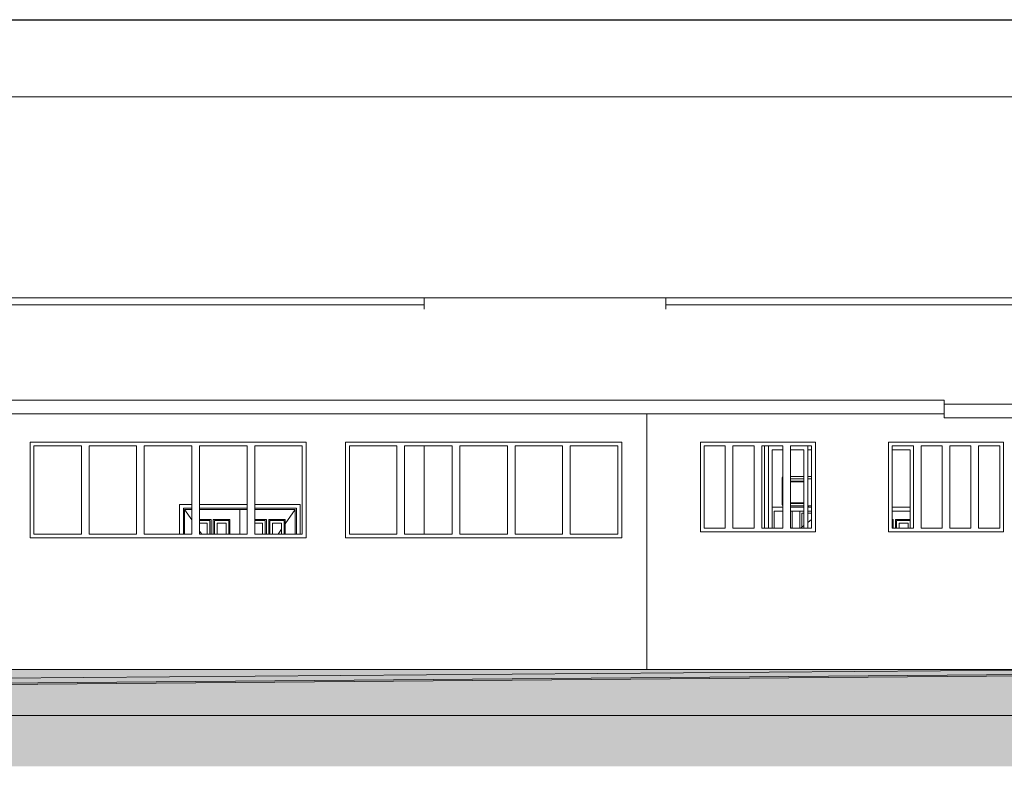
# Model space of a CAD drawing. Header units: millimetres. Extents: x 0 to 650, y -1 to 707.
# Tile 90 of 256: x 324 to 452, y 610 to 707. Entities that reach past the tile are written whole.
import ezdxf
from ezdxf.xclip import XClip

# ---------------------------------------------------------------- set-up
doc = ezdxf.new("R2010")
doc.units = ezdxf.units.MM
doc.header["$MEASUREMENT"] = 0
doc.header["$XCLIPFRAME"] = 0
doc.linetypes.add('Wipeout_Contour', pattern=[1000, 0, -1000])
for name, color, linetype in [('Cobertura.ARQ', 7, 'Continuous'), ('Desenho 2D - Geral', 7, 'Continuous'), ('Desenho 2D - Geral.2D', 7, 'Continuous'), ('Interior - Mobiliário .ARQ', 7, 'Continuous'), ('Laje.ARQ', 7, 'Continuous'), ('Parede.ARQ', 7, 'Continuous')]:
    doc.layers.add(name, color=color, linetype=linetype)

# ---------------------------------------------------------------- blocks, each defined once
blk = doc.blocks.new('Desenho_3_3', base_point=(252.31, 622.83))
at = {"color": 254, "linetype": 'Wipeout_Contour', "lineweight": 0, "ltscale": 2845.690956}
blk.add_wipeout([(499.76, 622.68), (94.54, 622.68), (94.54, 616.68), (499.76, 616.68)], dxfattribs=at).dxf.layer = 'Laje.ARQ'
at = {"color": 254, "linetype": 'Wipeout_Contour', "lineweight": 0, "ltscale": 3107.670089}
blk.add_wipeout([(376.69, 669.63), (408.19, 669.63), (408.19, 671.13), (376.69, 671.13)], dxfattribs=at).dxf.layer = 'Parede.ARQ'
at = {"color": 254, "linetype": 'Wipeout_Contour', "lineweight": 0, "ltscale": 2893.854148}
blk.add_wipeout([(325.78, 640.33), (325.78, 651.83), (325.28, 651.83), (325.28, 640.33)], dxfattribs=at).dxf.layer = 'Parede.ARQ'
at = {"color": 254, "linetype": 'Wipeout_Contour', "lineweight": 0, "ltscale": 2960.468442}
blk.add_wipeout([(360.78, 651.83), (360.78, 640.33), (361.28, 640.33), (361.28, 651.83)], dxfattribs=at).dxf.layer = 'Parede.ARQ'
at = {"color": 254, "linetype": 'Wipeout_Contour', "lineweight": 0, "ltscale": 2971.564923}
blk.add_wipeout([(366.93, 651.83), (366.43, 651.83), (366.43, 640.33), (366.93, 640.33)], dxfattribs=at).dxf.layer = 'Parede.ARQ'
at = {"color": 254, "linetype": 'Wipeout_Contour', "lineweight": 0, "ltscale": 3044.163299}
blk.add_wipeout([(401.93, 640.33), (402.43, 640.33), (402.43, 651.83), (401.93, 651.83)], dxfattribs=at).dxf.layer = 'Parede.ARQ'
at = {"color": 254, "linetype": 'Wipeout_Contour', "lineweight": 0, "ltscale": 3068.468733}
blk.add_wipeout([(413.19, 641.13), (413.19, 651.83), (412.69, 651.83), (412.69, 641.13)], dxfattribs=at).dxf.layer = 'Parede.ARQ'
at = {"color": 254, "linetype": 'Wipeout_Contour', "lineweight": 0, "ltscale": 3100.07659}
blk.add_wipeout([(427.19, 651.83), (427.19, 641.13), (427.69, 641.13), (427.69, 651.83)], dxfattribs=at).dxf.layer = 'Parede.ARQ'
at = {"color": 254, "linetype": 'Wipeout_Contour', "lineweight": 0, "ltscale": 3122.373798}
blk.add_wipeout([(437.72, 641.13), (437.72, 651.83), (437.22, 651.83), (437.22, 641.13)], dxfattribs=at).dxf.layer = 'Parede.ARQ'
at = {"color": 254, "linetype": 'Wipeout_Contour', "lineweight": 0, "ltscale": 3155.245237}
blk.add_wipeout([(451.72, 651.83), (451.72, 641.13), (452.22, 641.13), (452.22, 651.83)], dxfattribs=at).dxf.layer = 'Parede.ARQ'
at = {"layer": 'Desenho 2D - Geral', "linetype": 'Continuous', "lineweight": 0}
h = blk.add_hatch(dxfattribs=at)
h.set_pattern_fill('Terra_0003', color=83, style=0, pattern_type=2)
h.set_pattern_definition([(45, (252.3092, 622.835), (-2.757716, 2.757716), []), (45, (251.39, 623.754), (-5.51543, 5.51543), []), (45, (250.471, 624.673), (-5.51543, 5.51543), []), (135, (249.5515, 625.5926), (0.919239, 0.919239), [3.9, -3.9])])
h.paths.add_polyline_path([(501.6, 622.26), (94.54, 618.85), (94.54, 610.08), (501.6, 610.08)])
at = {"layer": 'Laje.ARQ', "linetype": 'Continuous', "lineweight": 0}
h = blk.add_hatch(dxfattribs=at)
h.set_pattern_fill('Concreto_Celular_0003', color=83, style=0, pattern_type=2)
h.set_pattern_definition([(0, (252.309, 622.835), (0, 7.79423), [0.4875, -4.0125]), (0, (254.559, 626.732), (0, 7.79423), [0.4875, -4.0125]), (60, (252.309, 622.835), (-6.75, 3.89711), [0.4875, -4.0125]), (60, (256.809, 622.835), (-6.75, 3.89711), [0.4875, -4.0125]), (120, (252.797, 622.835), (6.75, 3.89711), [0.4875, -4.0125]), (120, (257.297, 622.835), (6.75, 3.89711), [0.4875, -4.0125]), (0, (252.3092, 623.5849), (0, 1.5), [0, -1.5, 0, -2.25]), (45, (253.0592, 623.5849), (-1.06066, 1.06066), [0, -1.125, 0, -1.875])])
h.paths.add_polyline_path([(499.76, 622.68), (94.54, 622.68), (94.54, 616.68), (499.76, 616.68)])
at = {"layer": 'Desenho 2D - Geral', "color": 9, "linetype": 'Continuous', "lineweight": 0}
blk.add_line((94.54, 618.85), (501.6, 622.26), dxfattribs=at)
at = {"layer": 'Desenho 2D - Geral.2D', "color": 7, "linetype": 'Continuous', "lineweight": 0}
for p, q in [((94.54, 619.74), (504.07, 623.01)), ((94.54, 619.03), (504.07, 622.43))]:
    blk.add_line(p, q, dxfattribs=at)
at = {"layer": 'Laje.ARQ', "color": 7, "linetype": 'Continuous', "lineweight": 0}
for p, q in [((499.76, 622.68), (94.54, 622.68)), ((499.76, 616.68), (94.54, 616.68))]:
    blk.add_line(p, q, dxfattribs=at)
at = {"color": 254, "linetype": 'Wipeout_Contour', "lineweight": 0, "ltscale": 3025.24454}
blk.add_wipeout([(320.69, 670.23), (376.69, 670.23), (376.69, 671.13), (320.69, 671.13)], dxfattribs=at).dxf.layer = 'Parede.ARQ'
at = {"color": 254, "linetype": 'Wipeout_Contour', "lineweight": 0, "ltscale": 3226.376818}
blk.add_wipeout([(408.19, 670.23), (485.69, 670.23), (485.69, 671.13), (408.19, 671.13)], dxfattribs=at).dxf.layer = 'Parede.ARQ'
at = {"color": 254, "linetype": 'Wipeout_Contour', "lineweight": 0, "ltscale": 10311.505553}
blk.add_wipeout([(325.78, 651.83), (331.98, 651.83), (332.98, 651.83), (339.18, 651.83), (340.18, 651.83), (346.38, 651.83), (347.38, 651.83), (353.58, 651.83), (354.58, 651.83), (360.78, 651.83), (361.28, 651.83), (361.28, 652.33), (325.28, 652.33), (325.28, 651.83)], dxfattribs=at).dxf.layer = 'Parede.ARQ'
at = {"color": 254, "linetype": 'Wipeout_Contour', "lineweight": 0, "ltscale": 10592.238675}
blk.add_wipeout([(401.93, 651.83), (402.43, 651.83), (402.43, 652.33), (366.43, 652.33), (366.43, 651.83), (366.93, 651.83), (373.13, 651.83), (374.13, 651.83), (380.33, 651.83), (381.33, 651.83), (387.53, 651.83), (388.53, 651.83), (394.73, 651.83), (395.73, 651.83)], dxfattribs=at).dxf.layer = 'Parede.ARQ'
at = {"color": 254, "linetype": 'Wipeout_Contour', "lineweight": 0, "ltscale": 9304.005637}
blk.add_wipeout([(413.19, 651.83), (415.94, 651.83), (416.94, 651.83), (419.69, 651.83), (420.69, 651.83), (423.44, 651.83), (424.44, 651.83), (427.19, 651.83), (427.69, 651.83), (427.69, 652.33), (412.69, 652.33), (412.69, 651.83)], dxfattribs=at).dxf.layer = 'Parede.ARQ'
at = {"color": 254, "linetype": 'Wipeout_Contour', "lineweight": 0, "ltscale": 9466.730957}
blk.add_wipeout([(437.72, 651.83), (440.47, 651.83), (441.47, 651.83), (444.22, 651.83), (445.22, 651.83), (447.97, 651.83), (448.97, 651.83), (451.72, 651.83), (452.22, 651.83), (452.22, 652.33), (437.22, 652.33), (437.22, 651.83)], dxfattribs=at).dxf.layer = 'Parede.ARQ'
at = {"color": 254, "linetype": 'Wipeout_Contour', "lineweight": 0, "ltscale": 9201.379234}
blk.add_wipeout([(415.94, 641.13), (413.19, 641.13), (412.69, 641.13), (412.69, 640.63), (427.69, 640.63), (427.69, 641.13), (427.19, 641.13), (424.44, 641.13), (423.44, 641.13), (420.69, 641.13), (419.69, 641.13), (416.94, 641.13)], dxfattribs=at).dxf.layer = 'Parede.ARQ'
at = {"color": 254, "linetype": 'Wipeout_Contour', "lineweight": 0, "ltscale": 9365.887714}
blk.add_wipeout([(440.47, 641.13), (437.72, 641.13), (437.22, 641.13), (437.22, 640.63), (452.22, 640.63), (452.22, 641.13), (451.72, 641.13), (448.97, 641.13), (447.97, 641.13), (445.22, 641.13), (444.22, 641.13), (441.47, 641.13)], dxfattribs=at).dxf.layer = 'Parede.ARQ'
at = {"color": 254, "linetype": 'Wipeout_Contour', "lineweight": 0, "ltscale": 10176.401084}
blk.add_wipeout([(331.98, 640.33), (325.78, 640.33), (325.28, 640.33), (325.28, 639.83), (361.28, 639.83), (361.28, 640.33), (360.78, 640.33), (354.58, 640.33), (353.58, 640.33), (347.38, 640.33), (346.38, 640.33), (340.18, 640.33), (339.18, 640.33), (332.98, 640.33)], dxfattribs=at).dxf.layer = 'Parede.ARQ'
at = {"color": 254, "linetype": 'Wipeout_Contour', "lineweight": 0, "ltscale": 10460.75939}
blk.add_wipeout([(395.73, 640.33), (394.73, 640.33), (388.53, 640.33), (387.53, 640.33), (381.33, 640.33), (380.33, 640.33), (374.13, 640.33), (373.13, 640.33), (366.93, 640.33), (366.43, 640.33), (366.43, 639.83), (402.43, 639.83), (402.43, 640.33), (401.93, 640.33)], dxfattribs=at).dxf.layer = 'Parede.ARQ'
at = {"layer": 'Parede.ARQ', "color": 8, "linetype": 'Continuous', "lineweight": 0}
for p, q in [((320.69, 671.13), (376.69, 671.13)), ((376.69, 671.13), (408.19, 671.13)), ((408.19, 671.13), (485.69, 671.13))]:
    blk.add_line(p, q, dxfattribs=at)
at = {"color": 254, "linetype": 'Wipeout_Contour', "lineweight": 0, "ltscale": 7683.414264}
blk.add_wipeout([(107.7, 670.23), (107.7, 657.78), (444.49, 657.78), (444.49, 657.26), (485.69, 657.26), (485.69, 670.23), (408.19, 670.23), (408.19, 669.63), (376.69, 669.63), (376.69, 670.23)], dxfattribs=at).dxf.layer = 'Cobertura.ARQ'
at = {"color": 254, "linetype": 'Wipeout_Contour', "lineweight": 0, "ltscale": 2906.469726}
blk.add_wipeout([(331.98, 640.33), (332.98, 640.33), (332.98, 651.83), (331.98, 651.83)], dxfattribs=at).dxf.layer = 'Parede.ARQ'
at = {"color": 254, "linetype": 'Wipeout_Contour', "lineweight": 0, "ltscale": 2919.760636}
blk.add_wipeout([(339.18, 640.33), (340.18, 640.33), (340.18, 651.83), (339.18, 651.83)], dxfattribs=at).dxf.layer = 'Parede.ARQ'
at = {"color": 254, "linetype": 'Wipeout_Contour', "lineweight": 0, "ltscale": 2933.274107}
blk.add_wipeout([(346.38, 640.33), (347.38, 640.33), (347.38, 651.83), (346.38, 651.83)], dxfattribs=at).dxf.layer = 'Parede.ARQ'
at = {"color": 254, "linetype": 'Wipeout_Contour', "lineweight": 0, "ltscale": 2947.007076}
blk.add_wipeout([(353.58, 640.33), (354.58, 640.33), (354.58, 651.83), (353.58, 651.83)], dxfattribs=at).dxf.layer = 'Parede.ARQ'
at = {"color": 254, "linetype": 'Wipeout_Contour', "lineweight": 0, "ltscale": 2985.385217}
blk.add_wipeout([(374.13, 640.33), (374.13, 651.83), (373.13, 651.83), (373.13, 640.33)], dxfattribs=at).dxf.layer = 'Parede.ARQ'
at = {"color": 254, "linetype": 'Wipeout_Contour', "lineweight": 0, "ltscale": 2999.907102}
blk.add_wipeout([(381.33, 640.33), (381.33, 651.83), (380.33, 651.83), (380.33, 640.33)], dxfattribs=at).dxf.layer = 'Parede.ARQ'
at = {"color": 254, "linetype": 'Wipeout_Contour', "lineweight": 0, "ltscale": 3014.634179}
blk.add_wipeout([(388.53, 640.33), (388.53, 651.83), (387.53, 651.83), (387.53, 640.33)], dxfattribs=at).dxf.layer = 'Parede.ARQ'
at = {"color": 254, "linetype": 'Wipeout_Contour', "lineweight": 0, "ltscale": 3029.563457}
blk.add_wipeout([(395.73, 640.33), (395.73, 651.83), (394.73, 651.83), (394.73, 640.33)], dxfattribs=at).dxf.layer = 'Parede.ARQ'
at = {"color": 254, "linetype": 'Wipeout_Contour', "lineweight": 0, "ltscale": 3076.027873}
blk.add_wipeout([(415.94, 641.13), (416.94, 641.13), (416.94, 651.83), (415.94, 651.83)], dxfattribs=at).dxf.layer = 'Parede.ARQ'
at = {"color": 254, "linetype": 'Wipeout_Contour', "lineweight": 0, "ltscale": 3084.176858}
blk.add_wipeout([(419.69, 641.13), (420.69, 641.13), (420.69, 651.83), (419.69, 651.83)], dxfattribs=at).dxf.layer = 'Parede.ARQ'
at = {"color": 254, "linetype": 'Wipeout_Contour', "lineweight": 0, "ltscale": 3092.37713}
blk.add_wipeout([(423.44, 641.13), (424.44, 641.13), (424.44, 651.83), (423.44, 651.83)], dxfattribs=at).dxf.layer = 'Parede.ARQ'
at = {"color": 254, "linetype": 'Wipeout_Contour', "lineweight": 0, "ltscale": 3130.241524}
blk.add_wipeout([(440.47, 641.13), (441.47, 641.13), (441.47, 651.83), (440.47, 651.83)], dxfattribs=at).dxf.layer = 'Parede.ARQ'
at = {"color": 254, "linetype": 'Wipeout_Contour', "lineweight": 0, "ltscale": 3138.718606}
blk.add_wipeout([(444.22, 641.13), (445.22, 641.13), (445.22, 651.83), (444.22, 651.83)], dxfattribs=at).dxf.layer = 'Parede.ARQ'
at = {"color": 254, "linetype": 'Wipeout_Contour', "lineweight": 0, "ltscale": 3147.244347}
blk.add_wipeout([(447.97, 641.13), (448.97, 641.13), (448.97, 651.83), (447.97, 651.83)], dxfattribs=at).dxf.layer = 'Parede.ARQ'
at = {"layer": 'Cobertura.ARQ', "color": 7, "linetype": 'Continuous', "lineweight": 0}
for p, q in [((376.69, 670.23), (107.7, 670.23)), ((485.69, 670.23), (408.19, 670.23))]:
    blk.add_line(p, q, dxfattribs=at)
at = {"layer": 'Parede.ARQ', "color": 8, "linetype": 'Continuous', "lineweight": 0}
for p, q in [((376.69, 671.13), (376.69, 669.63)), ((408.19, 669.63), (408.19, 671.13))]:
    blk.add_line(p, q, dxfattribs=at)
at = {"color": 254, "linetype": 'Wipeout_Contour', "lineweight": 0, "ltscale": 3218.443057}
blk.add_wipeout([(444.49, 657.26), (444.49, 655.48), (485.69, 655.48), (485.69, 657.26)], dxfattribs=at).dxf.layer = 'Cobertura.ARQ'
at = {"color": 254, "linetype": 'Wipeout_Contour', "lineweight": 0, "ltscale": 2899.926296}
blk.add_wipeout([(331.98, 640.33), (331.98, 651.83), (325.78, 651.83), (325.78, 640.33)], dxfattribs=at).dxf.layer = 'Parede.ARQ'
at = {"color": 254, "linetype": 'Wipeout_Contour', "lineweight": 0, "ltscale": 2913.104476}
blk.add_wipeout([(339.18, 640.33), (339.18, 651.83), (332.98, 651.83), (332.98, 640.33)], dxfattribs=at).dxf.layer = 'Parede.ARQ'
at = {"color": 254, "linetype": 'Wipeout_Contour', "lineweight": 0, "ltscale": 2926.506752}
blk.add_wipeout([(346.38, 640.33), (346.38, 651.83), (340.18, 651.83), (340.18, 640.33)], dxfattribs=at).dxf.layer = 'Parede.ARQ'
at = {"color": 254, "linetype": 'Wipeout_Contour', "lineweight": 0, "ltscale": 2940.130058}
blk.add_wipeout([(353.58, 640.33), (353.58, 651.83), (347.38, 651.83), (347.38, 640.33)], dxfattribs=at).dxf.layer = 'Parede.ARQ'
at = {"color": 254, "linetype": 'Wipeout_Contour', "lineweight": 0, "ltscale": 2953.971336}
blk.add_wipeout([(360.78, 640.33), (360.78, 651.83), (354.58, 651.83), (354.58, 640.33)], dxfattribs=at).dxf.layer = 'Parede.ARQ'
at = {"color": 254, "linetype": 'Wipeout_Contour', "lineweight": 0, "ltscale": 2978.218083}
blk.add_wipeout([(366.93, 640.33), (373.13, 640.33), (373.13, 651.83), (366.93, 651.83)], dxfattribs=at).dxf.layer = 'Parede.ARQ'
at = {"color": 254, "linetype": 'Wipeout_Contour', "lineweight": 0, "ltscale": 2992.635956}
blk.add_wipeout([(374.13, 640.33), (380.33, 640.33), (380.33, 651.83), (374.13, 651.83)], dxfattribs=at).dxf.layer = 'Parede.ARQ'
at = {"color": 254, "linetype": 'Wipeout_Contour', "lineweight": 0, "ltscale": 3007.260528}
blk.add_wipeout([(381.33, 640.33), (387.53, 640.33), (387.53, 651.83), (381.33, 651.83)], dxfattribs=at).dxf.layer = 'Parede.ARQ'
at = {"color": 254, "linetype": 'Wipeout_Contour', "lineweight": 0, "ltscale": 3022.088798}
blk.add_wipeout([(388.53, 640.33), (394.73, 640.33), (394.73, 651.83), (388.53, 651.83)], dxfattribs=at).dxf.layer = 'Parede.ARQ'
at = {"color": 254, "linetype": 'Wipeout_Contour', "lineweight": 0, "ltscale": 3037.117782}
blk.add_wipeout([(395.73, 640.33), (401.93, 640.33), (401.93, 651.83), (395.73, 651.83)], dxfattribs=at).dxf.layer = 'Parede.ARQ'
at = {"color": 254, "linetype": 'Wipeout_Contour', "lineweight": 0, "ltscale": 3071.974731}
blk.add_wipeout([(415.94, 641.13), (415.94, 651.83), (413.19, 651.83), (413.19, 641.13)], dxfattribs=at).dxf.layer = 'Parede.ARQ'
at = {"color": 254, "linetype": 'Wipeout_Contour', "lineweight": 0, "ltscale": 3080.097896}
blk.add_wipeout([(419.69, 641.13), (419.69, 651.83), (416.94, 651.83), (416.94, 641.13)], dxfattribs=at).dxf.layer = 'Parede.ARQ'
at = {"color": 254, "linetype": 'Wipeout_Contour', "lineweight": 0, "ltscale": 3088.272551}
blk.add_wipeout([(423.44, 641.13), (423.44, 651.83), (420.69, 651.83), (420.69, 641.13)], dxfattribs=at).dxf.layer = 'Parede.ARQ'
at = {"color": 254, "linetype": 'Wipeout_Contour', "lineweight": 0, "ltscale": 3096.498289}
blk.add_wipeout([(427.19, 641.13), (427.19, 651.83), (424.44, 651.83), (424.44, 641.13)], dxfattribs=at).dxf.layer = 'Parede.ARQ'
at = {"color": 254, "linetype": 'Wipeout_Contour', "lineweight": 0, "ltscale": 3126.023185}
blk.add_wipeout([(440.47, 641.13), (440.47, 651.83), (437.72, 651.83), (437.72, 641.13)], dxfattribs=at).dxf.layer = 'Parede.ARQ'
at = {"color": 254, "linetype": 'Wipeout_Contour', "lineweight": 0, "ltscale": 3134.475767}
blk.add_wipeout([(444.22, 641.13), (444.22, 651.83), (441.47, 651.83), (441.47, 641.13)], dxfattribs=at).dxf.layer = 'Parede.ARQ'
at = {"color": 254, "linetype": 'Wipeout_Contour', "lineweight": 0, "ltscale": 3142.977204}
blk.add_wipeout([(447.97, 641.13), (447.97, 651.83), (445.22, 651.83), (445.22, 641.13)], dxfattribs=at).dxf.layer = 'Parede.ARQ'
at = {"color": 254, "linetype": 'Wipeout_Contour', "lineweight": 0, "ltscale": 3151.527103}
blk.add_wipeout([(451.72, 641.13), (451.72, 651.83), (448.97, 651.83), (448.97, 641.13)], dxfattribs=at).dxf.layer = 'Parede.ARQ'
at = {"layer": 'Interior - Mobiliário .ARQ', "color": 7, "linetype": 'Continuous', "lineweight": 0}
for p, q in [((423.36, 647.69), (423.37, 647.73)), ((423.36, 647.69), (423.36, 647.55)), ((423.36, 647.55), (423.38, 647.55)), ((423.36, 647.53), (423.38, 647.53)), ((423.36, 644.17), (423.36, 647.53)), ((423.4, 647.79), (423.37, 647.73)), ((423.38, 647.55), (423.44, 647.55)), ((423.38, 647.53), (423.38, 647.55)), ((423.38, 647.53), (423.44, 647.53)), ((423.44, 647.82), (423.4, 647.79)), ((423.44, 647.55), (423.44, 647.55)), ((423.44, 647.53), (423.44, 647.53)), ((426.19, 647.83), (424.44, 647.83)), ((424.44, 647.55), (426.19, 647.55)), ((424.44, 647.53), (426.19, 647.53)), ((426.19, 647.23), (424.44, 647.23)), ((426.19, 647.13), (424.44, 647.13)), ((427.19, 647.83), (426.69, 647.83)), ((426.69, 647.55), (427.19, 647.55)), ((426.69, 647.53), (427.19, 647.53)), ((423.36, 644.17), (423.37, 644.14)), ((423.4, 644.08), (423.37, 644.14)), ((423.44, 644.05), (423.4, 644.08)), ((424.44, 644.43), (426.19, 644.43)), ((424.44, 644.33), (426.19, 644.33)), ((426.19, 644.03), (424.44, 644.03)), ((427.19, 644.03), (426.69, 644.03)), ((426.69, 643.83), (426.8, 643.84)), ((426.81, 643.83), (426.69, 643.83)), ((426.81, 643.84), (426.8, 644.03)), ((426.8, 643.84), (426.81, 643.83)), ((426.81, 643.83), (426.8, 643.84)), ((426.81, 644.03), (426.81, 643.84))]:
    blk.add_line(p, q, dxfattribs=at)
at = {"layer": 'Parede.ARQ', "color": 7, "linetype": 'Continuous', "lineweight": 0}
for p, q in [((325.28, 651.83), (325.28, 652.33)), ((325.28, 652.33), (361.28, 652.33)), ((361.28, 652.33), (361.28, 651.83)), ((402.43, 652.33), (366.43, 652.33)), ((366.43, 652.33), (366.43, 651.83)), ((402.43, 651.83), (402.43, 652.33)), ((325.28, 640.33), (325.28, 651.83)), ((325.78, 651.83), (325.78, 640.33)), ((331.98, 651.83), (325.78, 651.83)), ((331.98, 640.33), (331.98, 651.83)), ((332.98, 651.83), (332.98, 640.33)), ((339.18, 651.83), (332.98, 651.83)), ((339.18, 640.33), (339.18, 651.83)), ((340.18, 651.83), (340.18, 640.33)), ((346.38, 651.83), (340.18, 651.83)), ((346.38, 640.33), (346.38, 651.83)), ((347.38, 651.83), (347.38, 640.33)), ((353.58, 651.83), (347.38, 651.83)), ((353.58, 640.33), (353.58, 651.83)), ((354.58, 651.83), (354.58, 640.33)), ((360.78, 651.83), (354.58, 651.83)), ((360.78, 640.33), (360.78, 651.83)), ((361.28, 651.83), (361.28, 640.33)), ((366.43, 651.83), (366.43, 640.33)), ((366.93, 640.33), (366.93, 651.83)), ((366.93, 651.83), (373.13, 651.83)), ((373.13, 651.83), (373.13, 640.33)), ((374.13, 640.33), (374.13, 651.83)), ((374.13, 651.83), (380.33, 651.83)), ((380.33, 651.83), (380.33, 640.33)), ((381.33, 640.33), (381.33, 651.83)), ((381.33, 651.83), (387.53, 651.83)), ((387.53, 651.83), (387.53, 640.33)), ((388.53, 640.33), (388.53, 651.83)), ((388.53, 651.83), (394.73, 651.83)), ((394.73, 651.83), (394.73, 640.33)), ((395.73, 640.33), (395.73, 651.83)), ((395.73, 651.83), (401.93, 651.83)), ((401.93, 651.83), (401.93, 640.33)), ((402.43, 640.33), (402.43, 651.83)), ((413.19, 651.83), (413.19, 641.13)), ((415.94, 651.83), (413.19, 651.83)), ((415.94, 641.13), (415.94, 651.83)), ((416.94, 651.83), (416.94, 641.13)), ((419.69, 651.83), (416.94, 651.83)), ((419.69, 641.13), (419.69, 651.83)), ((420.69, 651.83), (420.69, 641.13)), ((423.44, 651.83), (420.69, 651.83)), ((421.06, 651.83), (421.06, 641.13)), ((421.56, 651.83), (421.56, 651.33)), ((421.56, 651.33), (421.56, 641.13)), ((422.06, 641.13), (422.06, 651.33)), ((422.06, 651.33), (423.44, 651.33)), ((423.44, 641.13), (423.44, 651.83)), ((424.44, 651.83), (424.44, 641.13)), ((427.19, 651.83), (424.44, 651.83)), ((424.44, 651.33), (426.19, 651.33)), ((426.19, 651.33), (426.19, 641.13)), ((426.69, 651.33), (426.69, 651.83)), ((426.69, 641.13), (426.69, 651.33)), ((426.69, 651.33), (427.19, 651.33)), ((427.19, 641.13), (427.19, 651.83)), ((437.72, 651.83), (437.72, 641.13)), ((440.47, 651.83), (437.72, 651.83)), ((437.72, 651.33), (440.06, 651.33)), ((440.06, 651.33), (440.06, 641.13)), ((440.47, 641.13), (440.47, 651.83)), ((441.47, 651.83), (441.47, 641.13)), ((444.22, 651.83), (441.47, 651.83)), ((444.22, 641.13), (444.22, 651.83)), ((445.22, 651.83), (445.22, 641.13)), ((447.97, 651.83), (445.22, 651.83)), ((447.97, 641.13), (447.97, 651.83)), ((448.97, 651.83), (448.97, 641.13)), ((451.72, 651.83), (448.97, 651.83)), ((451.72, 641.13), (451.72, 651.83)), ((344.77, 644.2), (344.77, 640.33)), ((346.38, 644.2), (344.77, 644.2)), ((345.27, 640.33), (345.27, 643.7)), ((345.27, 643.7), (346.38, 643.7)), ((345.42, 643.55), (346.38, 642.18)), ((346.38, 643.55), (345.42, 643.55)), ((345.42, 643.55), (345.42, 640.33)), ((353.58, 644.2), (347.38, 644.2)), ((347.38, 643.7), (353.58, 643.7)), ((352.64, 643.55), (347.38, 643.55)), ((352.64, 640.33), (352.64, 643.55)), ((352.64, 643.55), (353.58, 643.55)), ((360.51, 644.2), (354.58, 644.2)), ((354.58, 643.7), (360.01, 643.7)), ((354.58, 643.55), (359.86, 643.55)), ((359.86, 643.55), (358.56, 641.69)), ((359.86, 643.55), (359.86, 640.33)), ((360.01, 643.7), (360.01, 640.33)), ((360.51, 640.33), (360.51, 644.2)), ((422.06, 643.83), (423.44, 643.83)), ((422.33, 643.33), (422.33, 641.13)), ((423.44, 643.33), (422.33, 643.33)), ((424.44, 643.83), (426.19, 643.83)), ((426.19, 643.33), (424.44, 643.33)), ((424.66, 643.33), (424.66, 641.13)), ((425.66, 641.13), (425.66, 643.33)), ((427.19, 643.33), (426.69, 643.33)), ((426.81, 643.83), (427.19, 643.83)), ((437.72, 643.83), (440.06, 643.83)), ((440.06, 643.33), (437.72, 643.33)), ((348.88, 642.25), (347.38, 642.25)), ((347.38, 642.1), (348.73, 642.1)), ((348.73, 642.1), (348.73, 640.33)), ((348.88, 640.33), (348.88, 642.25)), ((351.34, 642.25), (349.18, 642.25)), ((349.18, 642.25), (349.18, 640.33)), ((349.33, 640.33), (349.33, 642.1)), ((349.33, 642.1), (351.19, 642.1)), ((351.19, 642.1), (351.19, 640.33)), ((351.34, 640.33), (351.34, 642.25)), ((354.58, 642.25), (356.1, 642.25)), ((355.95, 642.1), (354.58, 642.1)), ((355.95, 640.33), (355.95, 642.1)), ((356.1, 642.25), (356.1, 640.33)), ((356.4, 640.33), (356.4, 642.25)), ((356.4, 642.25), (358.56, 642.25)), ((358.41, 642.1), (356.55, 642.1)), ((356.55, 642.1), (356.55, 640.33)), ((358.41, 640.33), (358.41, 642.1)), ((358.56, 642.25), (358.56, 640.33)), ((425.91, 641.13), (425.91, 643.08)), ((425.91, 643.08), (426.19, 643.08)), ((426.69, 643.08), (427.19, 643.08)), ((427.19, 642.23), (426.69, 641.83)), ((437.82, 642.25), (437.72, 642.25)), ((437.82, 641.13), (437.82, 642.25)), ((440.06, 642.25), (438.12, 642.25)), ((438.12, 642.25), (438.12, 641.13)), ((438.27, 641.13), (438.27, 642.1)), ((438.27, 642.1), (440.06, 642.1)), ((347.38, 641.75), (348.38, 641.75)), ((347.38, 640.74), (347.66, 640.33)), ((348.38, 641.75), (348.38, 640.33)), ((349.68, 640.33), (349.68, 641.75)), ((349.68, 641.75), (350.84, 641.75)), ((350.84, 641.75), (350.84, 640.33)), ((355.6, 641.75), (354.58, 641.75)), ((355.6, 640.33), (355.6, 641.75)), ((358.06, 641.75), (356.9, 641.75)), ((356.9, 641.75), (356.9, 640.33)), ((358.06, 640.97), (357.62, 640.33)), ((358.06, 640.33), (358.06, 641.75)), ((413.19, 641.13), (415.94, 641.13)), ((416.94, 641.13), (419.69, 641.13)), ((420.69, 641.13), (423.44, 641.13)), ((424.44, 641.21), (424.53, 641.13)), ((424.44, 641.13), (427.19, 641.13)), ((425.91, 641.23), (425.8, 641.13)), ((426.19, 641.44), (425.91, 641.23)), ((437.72, 641.13), (440.47, 641.13)), ((438.62, 641.13), (438.62, 641.75)), ((438.62, 641.75), (439.78, 641.75)), ((439.78, 641.75), (439.78, 641.13)), ((441.47, 641.13), (444.22, 641.13)), ((445.22, 641.13), (447.97, 641.13)), ((448.97, 641.13), (451.72, 641.13)), ((325.28, 639.83), (325.28, 640.33)), ((361.28, 639.83), (325.28, 639.83)), ((325.78, 640.33), (331.98, 640.33)), ((332.98, 640.33), (339.18, 640.33)), ((340.18, 640.33), (346.38, 640.33)), ((347.38, 640.33), (353.58, 640.33)), ((354.58, 640.33), (360.78, 640.33)), ((361.28, 640.33), (361.28, 639.83)), ((366.43, 640.33), (366.43, 639.83)), ((366.43, 639.83), (402.43, 639.83)), ((373.13, 640.33), (366.93, 640.33)), ((380.33, 640.33), (374.13, 640.33)), ((387.53, 640.33), (381.33, 640.33)), ((394.73, 640.33), (388.53, 640.33)), ((401.93, 640.33), (395.73, 640.33)), ((402.43, 639.83), (402.43, 640.33))]:
    blk.add_line(p, q, dxfattribs=at)
at = {"layer": 'Parede.ARQ', "color": 8, "linetype": 'Continuous', "lineweight": 0}
for p, q in [((412.69, 652.33), (427.69, 652.33)), ((412.69, 640.63), (412.69, 652.33)), ((427.69, 652.33), (427.69, 640.63)), ((437.22, 652.33), (452.22, 652.33)), ((437.22, 640.63), (437.22, 652.33)), ((452.22, 652.33), (452.22, 640.63)), ((376.69, 651.83), (376.69, 640.33)), ((427.69, 640.63), (412.69, 640.63)), ((452.22, 640.63), (437.22, 640.63))]:
    blk.add_line(p, q, dxfattribs=at)
at = {"color": 254, "linetype": 'Wipeout_Contour', "lineweight": 0, "ltscale": 2917.449855}
blk.add_wipeout([(444.49, 657.78), (107.7, 657.78), (107.7, 656), (444.49, 656)], dxfattribs=at).dxf.layer = 'Cobertura.ARQ'
at = {"layer": 'Cobertura.ARQ', "color": 7, "linetype": 'Continuous', "lineweight": 0}
for p, q in [((107.7, 657.78), (444.49, 657.78)), ((444.49, 657.78), (444.49, 657.26)), ((444.49, 657.26), (485.69, 657.26)), ((444.49, 655.48), (444.49, 657.26)), ((107.7, 656), (444.49, 656)), ((444.49, 655.48), (485.69, 655.48))]:
    blk.add_line(p, q, dxfattribs=at)
at = {"layer": 'Parede.ARQ', "color": 8, "linetype": 'Continuous', "lineweight": 0}
blk.add_line((405.69, 656), (405.69, 622.68), dxfattribs=at)

msp = doc.modelspace()

# ---------------------------------------------------------------- linework, layer by layer
at = {"layer": 'Desenho 2D - Geral.2D', "color": 7, "linetype": 'Continuous', "lineweight": 0}
for p, q in [((0, 707.3), (649.46, 707.3)), ((165.06, 707.32), (649.46, 707.36)), ((34.53, 697.3), (639.46, 697.36)), ((34.53, 697.3), (639.46, 697.3))]:
    msp.add_line(p, q, dxfattribs=at)

# ---------------------------------------------------------------- block references
at = {"color": 7, "linetype": 'Continuous', "lineweight": 0}
ref = msp.add_blockref('Desenho_3_3', (252.31, 622.83), dxfattribs=at)
XClip(ref).set_block_clipping_path([(94.5429147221, 610.0813537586), (504.066260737, 688.4753035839)])

doc.saveas('drawing.dxf')
